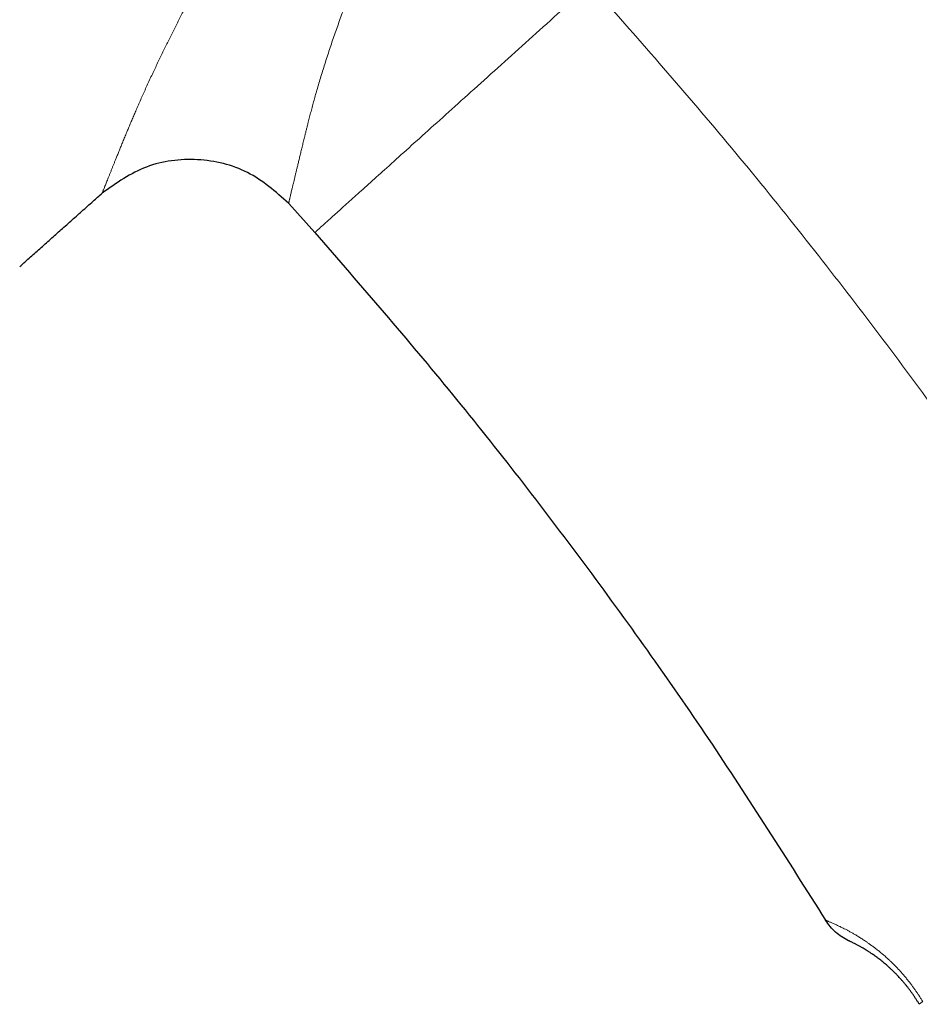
# Model space of a CAD drawing. Header units: millimetres. Extents: x 8 to 587, y 12 to 540.
# Tile 3 of 256: x 80 to 114, y 441 to 478. Entities that reach past the tile are written whole.
import ezdxf

# ---------------------------------------------------------------- set-up
doc = ezdxf.new("R2010")
doc.units = ezdxf.units.MM

msp = doc.modelspace()

# ---------------------------------------------------------------- linework, layer by layer
at = {"color": 7, "linetype": 'Continuous', "lineweight": 30}
msp.add_line((90.36, 470.833), (91.349, 469.734), dxfattribs=at)
at = {"color": 252, "linetype": 'Continuous', "lineweight": 0}
msp.add_arc((114.646, 440.062), 0.696, 118.5721, 132.1153, dxfattribs=at)
at = {"color": 7, "linetype": 'Continuous', "lineweight": 30}
for points, knots in [([(112.157, 488.469), (114.071, 486.321), (117.912, 482.009), (123.352, 475.232), (128.562, 468.214), (133.502, 460.947), (138.132, 453.497), (142.443, 445.883), (146.427, 438.126), (150.1, 430.2), (153.427, 422.179), (156.407, 414.085), (159.041, 405.941), (161.346, 397.711), (163.316, 389.414), (164.952, 381.071), (166.245, 372.702), (167.228, 364.328), (167.605, 358.735), (167.792, 355.945)], [0, 0, 0, 0, 0.058889, 0.118179, 0.177824, 0.237778, 0.297993, 0.357337, 0.416838, 0.476444, 0.536108, 0.594551, 0.652954, 0.711272, 0.769459, 0.827469, 0.885258, 0.942782, 1, 1, 1, 1]), ([(80.2, 468.442), (80.305, 468.535), (80.54, 468.747), (80.91, 469.077), (81.311, 469.436), (81.719, 469.799), (82.133, 470.166), (82.552, 470.539), (82.947, 470.89), (83.202, 471.118), (83.316, 471.219)], [0, 0, 0, 0, 0.100727, 0.227583, 0.3565, 0.487357, 0.620033, 0.754406, 0.890353, 1, 1, 1, 1]), ([(91.349, 469.734), (93.1, 467.711), (96.613, 463.652), (101.554, 457.258), (106.279, 450.644), (109.184, 446.052), (110.639, 443.75)], [0, 0, 0, 0, 0.247647, 0.497011, 0.747872, 1, 1, 1, 1]), ([(114.18, 440.578), (114.16, 440.611), (114.119, 440.678), (114.057, 440.776), (113.993, 440.874), (113.927, 440.97), (113.859, 441.064), (113.792, 441.155), (113.725, 441.242), (113.658, 441.324), (113.591, 441.404), (113.524, 441.482), (113.457, 441.557), (113.386, 441.634), (113.312, 441.711), (113.235, 441.789), (113.158, 441.864), (113.083, 441.934), (113.009, 442.001), (112.937, 442.065), (112.866, 442.125), (112.794, 442.184), (112.723, 442.241), (112.652, 442.296), (112.583, 442.347), (112.516, 442.396), (112.452, 442.442), (112.379, 442.492), (112.298, 442.545), (112.213, 442.6), (112.133, 442.65), (112.062, 442.692), (111.999, 442.729), (111.943, 442.76), (111.891, 442.789), (111.842, 442.815), (111.797, 442.839), (111.748, 442.865), (111.698, 442.89), (111.649, 442.914), (111.607, 442.934), (111.573, 442.951), (111.545, 442.964), (111.526, 442.973), (111.513, 442.978), (111.512, 442.979), (111.511, 442.979)], [0, 0, 0, 0, 0.013935, 0.027883, 0.041819, 0.056212, 0.070618, 0.085012, 0.098927, 0.112852, 0.126768, 0.14098, 0.155199, 0.169413, 0.186388, 0.203363, 0.220638, 0.237927, 0.25522, 0.272499, 0.290046, 0.307593, 0.326703, 0.345819, 0.36493, 0.384191, 0.403455, 0.422716, 0.45215, 0.481584, 0.511149, 0.540714, 0.565698, 0.590685, 0.615669, 0.640762, 0.665858, 0.690951, 0.728865, 0.766389, 0.803914, 0.842743, 0.881579, 0.920408, 0.960204, 1, 1, 1, 1])]:
    msp.add_open_spline(points, degree=3, knots=knots, dxfattribs=at)
at = {"color": 252, "linetype": 'Continuous', "lineweight": 0}
for points, knots in [([(83.316, 471.219), (83.316, 471.22), (83.317, 471.221), (83.32, 471.229), (83.325, 471.242), (83.333, 471.262), (83.344, 471.29), (83.359, 471.327), (83.376, 471.372), (83.397, 471.425), (83.422, 471.486), (83.449, 471.554), (83.479, 471.629), (83.511, 471.71), (83.547, 471.799), (83.586, 471.895), (83.627, 471.998), (83.669, 472.103), (83.711, 472.208), (83.754, 472.313), (83.798, 472.423), (83.847, 472.546), (83.902, 472.683), (83.964, 472.836), (84.029, 472.995), (84.096, 473.162), (84.167, 473.335), (84.238, 473.507), (84.308, 473.676), (84.378, 473.841), (84.45, 474.01), (84.524, 474.185), (84.601, 474.364), (84.683, 474.552), (84.77, 474.75), (84.862, 474.956), (84.958, 475.168), (85.056, 475.384), (85.159, 475.606), (85.26, 475.822), (85.36, 476.033), (85.457, 476.238), (85.557, 476.446), (85.657, 476.651), (85.756, 476.853), (85.854, 477.05), (85.954, 477.251), (86.056, 477.453), (86.16, 477.658), (86.264, 477.862), (86.369, 478.065), (86.473, 478.266), (86.58, 478.469), (86.691, 478.68), (86.807, 478.897), (86.928, 479.122), (87.051, 479.349), (87.177, 479.58), (87.306, 479.814), (87.438, 480.051), (87.572, 480.291), (87.708, 480.532), (87.845, 480.774), (87.992, 481.031), (88.147, 481.301), (88.313, 481.586), (88.48, 481.873), (88.66, 482.181), (88.854, 482.509), (89.062, 482.859), (89.272, 483.211), (89.485, 483.564), (89.698, 483.916), (89.912, 484.268), (90.128, 484.622), (90.346, 484.978), (90.567, 485.336), (90.784, 485.689), (90.998, 486.037), (91.209, 486.379), (91.421, 486.723), (91.604, 487.022), (91.76, 487.276), (91.887, 487.485), (92.014, 487.694), (92.098, 487.834), (92.14, 487.904)], [0, 0, 0, 0, 0.010572, 0.021144, 0.031731, 0.042317, 0.055198, 0.068081, 0.080962, 0.093901, 0.106841, 0.11978, 0.132521, 0.145263, 0.158004, 0.170796, 0.183589, 0.19638, 0.207424, 0.218469, 0.229525, 0.240582, 0.254096, 0.267611, 0.281124, 0.294689, 0.308256, 0.321821, 0.333503, 0.345185, 0.356867, 0.368585, 0.380304, 0.392022, 0.404545, 0.41707, 0.429593, 0.442164, 0.454735, 0.467306, 0.478315, 0.489325, 0.500348, 0.511371, 0.521432, 0.531494, 0.541555, 0.551638, 0.561722, 0.571806, 0.581419, 0.591033, 0.600655, 0.610278, 0.620668, 0.631059, 0.64146, 0.651862, 0.662491, 0.673122, 0.683752, 0.694406, 0.705061, 0.715715, 0.727997, 0.74028, 0.752578, 0.764876, 0.779607, 0.794339, 0.809098, 0.823857, 0.838385, 0.852914, 0.867442, 0.882036, 0.896632, 0.911226, 0.92505, 0.938874, 0.952725, 0.966576, 0.974929, 0.983282, 0.991641, 1, 1, 1, 1]), ([(95.853, 485.655), (95.853, 485.655), (95.802, 485.549), (95.701, 485.339), (95.551, 485.032), (95.405, 484.733), (95.263, 484.443), (95.121, 484.152), (94.983, 483.87), (94.85, 483.595), (94.72, 483.327), (94.592, 483.06), (94.459, 482.784), (94.324, 482.5), (94.185, 482.206), (94.049, 481.914), (93.909, 481.614), (93.768, 481.306), (93.636, 481.015), (93.516, 480.748), (93.408, 480.507), (93.302, 480.267), (93.197, 480.028), (93.094, 479.79), (92.985, 479.531), (92.869, 479.252), (92.748, 478.955), (92.631, 478.659), (92.518, 478.37), (92.412, 478.088), (92.31, 477.813), (92.211, 477.541), (92.114, 477.267), (92.019, 476.993), (91.926, 476.715), (91.835, 476.439), (91.746, 476.164), (91.661, 475.893), (91.579, 475.628), (91.501, 475.368), (91.428, 475.122), (91.362, 474.891), (91.303, 474.672), (91.245, 474.458), (91.19, 474.25), (91.138, 474.047), (91.092, 473.87), (91.053, 473.717), (91.021, 473.586), (90.989, 473.458), (90.952, 473.309), (90.911, 473.142), (90.867, 472.959), (90.825, 472.784), (90.784, 472.615), (90.745, 472.454), (90.709, 472.305), (90.676, 472.169), (90.646, 472.044), (90.616, 471.924), (90.588, 471.81), (90.562, 471.701), (90.54, 471.608), (90.521, 471.53), (90.506, 471.465), (90.491, 471.403), (90.475, 471.335), (90.458, 471.263), (90.441, 471.189), (90.426, 471.122), (90.412, 471.062), (90.399, 471.009), (90.389, 470.962), (90.38, 470.922), (90.372, 470.89), (90.367, 470.865), (90.363, 470.846), (90.36, 470.836), (90.36, 470.833), (90.36, 470.833), (90.36, 470.833)], [0, 0, 0, 0, 0.000002, 0.014002, 0.028009, 0.040974, 0.05394, 0.066928, 0.079916, 0.091938, 0.103959, 0.116, 0.128041, 0.141386, 0.154731, 0.168101, 0.181472, 0.196074, 0.210685, 0.221999, 0.233313, 0.244627, 0.255973, 0.267319, 0.278664, 0.293109, 0.307554, 0.322031, 0.336508, 0.350382, 0.364256, 0.378159, 0.392062, 0.406648, 0.421241, 0.436355, 0.451471, 0.466585, 0.481781, 0.49698, 0.512176, 0.525752, 0.539329, 0.552905, 0.566543, 0.580182, 0.59382, 0.603318, 0.612815, 0.622322, 0.631829, 0.64666, 0.661494, 0.676326, 0.691229, 0.706135, 0.721039, 0.73432, 0.747603, 0.760885, 0.77421, 0.787535, 0.800859, 0.810119, 0.819378, 0.828645, 0.837911, 0.851315, 0.864719, 0.878123, 0.89158, 0.905038, 0.918495, 0.932049, 0.945605, 0.959159, 0.972771, 0.986385, 0.999998, 1, 1, 1, 1]), ([(91.349, 469.734), (91.358, 469.741), (91.374, 469.756), (91.508, 469.876), (91.721, 470.068), (92.026, 470.343), (92.414, 470.693), (92.887, 471.118), (93.43, 471.607), (94.063, 472.177), (94.79, 472.832), (95.614, 473.574), (96.515, 474.385), (97.485, 475.258), (98.507, 476.179), (99.567, 477.133), (100.652, 478.11), (101.385, 478.77), (101.753, 479.102)], [0, 0, 0, 0, 0.06245, 0.124708, 0.187157, 0.250178, 0.316623, 0.380102, 0.441118, 0.500239, 0.563316, 0.625449, 0.687427, 0.750047, 0.813082, 0.875232, 0.937277, 1, 1, 1, 1]), ([(152.957, 352.413), (152.829, 355.126), (152.572, 360.567), (151.762, 368.722), (150.637, 376.88), (149.162, 385.02), (147.348, 393.12), (145.192, 401.158), (142.699, 409.113), (139.879, 416.95), (136.741, 424.651), (133.295, 432.194), (129.546, 439.576), (125.506, 446.778), (121.212, 453.742), (116.686, 460.457), (111.942, 466.91), (106.99, 473.147), (103.495, 477.121), (101.753, 479.102)], [0, 0, 0, 0, 0.058412, 0.117173, 0.176238, 0.235558, 0.295083, 0.354765, 0.41455, 0.474388, 0.533914, 0.59339, 0.652763, 0.711985, 0.771004, 0.828726, 0.886162, 0.943267, 1, 1, 1, 1]), ([(110.639, 443.75), (110.639, 443.75), (110.639, 443.75), (110.642, 443.749), (110.654, 443.745), (110.672, 443.738), (110.693, 443.729), (110.718, 443.719), (110.752, 443.705), (110.797, 443.687), (110.85, 443.665), (110.906, 443.641), (110.962, 443.617), (111.023, 443.589), (111.083, 443.562), (111.14, 443.535), (111.191, 443.511), (111.245, 443.485), (111.311, 443.452), (111.39, 443.412), (111.485, 443.362), (111.585, 443.307), (111.692, 443.247), (111.805, 443.18), (111.904, 443.12), (111.986, 443.068), (112.049, 443.027), (112.114, 442.984), (112.19, 442.933), (112.278, 442.872), (112.38, 442.799), (112.484, 442.721), (112.592, 442.637), (112.702, 442.548), (112.815, 442.454), (112.93, 442.353), (113.037, 442.256), (113.133, 442.164), (113.219, 442.08), (113.306, 441.991), (113.394, 441.899), (113.482, 441.804), (113.57, 441.704), (113.658, 441.6), (113.741, 441.498), (113.82, 441.399), (113.893, 441.303), (113.965, 441.204), (114.037, 441.103), (114.108, 440.999), (114.178, 440.892), (114.247, 440.784), (114.291, 440.71), (114.313, 440.673)], [0, 0, 0, 0, 0.000006, 0.033201, 0.066424, 0.091444, 0.116463, 0.141531, 0.166599, 0.199854, 0.233139, 0.258967, 0.284795, 0.310686, 0.336577, 0.354262, 0.371947, 0.389656, 0.407365, 0.433688, 0.460036, 0.486594, 0.513151, 0.539834, 0.566517, 0.579987, 0.593456, 0.606949, 0.620441, 0.640036, 0.659652, 0.679463, 0.699273, 0.7192, 0.739126, 0.759292, 0.779499, 0.793973, 0.808466, 0.82312, 0.837774, 0.852522, 0.867269, 0.882205, 0.89717, 0.909788, 0.922425, 0.935228, 0.948031, 0.960926, 0.973822, 0.986898, 1, 1, 1, 1])]:
    msp.add_open_spline(points, degree=3, knots=knots, dxfattribs=at)
at = {"color": 7, "linetype": 'Continuous', "lineweight": 30}
for points in [[(90.36, 470.833), (89.867, 471.269), (88.882, 472.139), (86.924, 472.596), (84.928, 472.356), (83.853, 471.598), (83.316, 471.219)], [(111.511, 442.979), (111.337, 443.075), (110.989, 443.268), (110.756, 443.589), (110.639, 443.75)]]:
    msp.add_open_spline(points, degree=3, dxfattribs=at)

doc.saveas('drawing.dxf')
